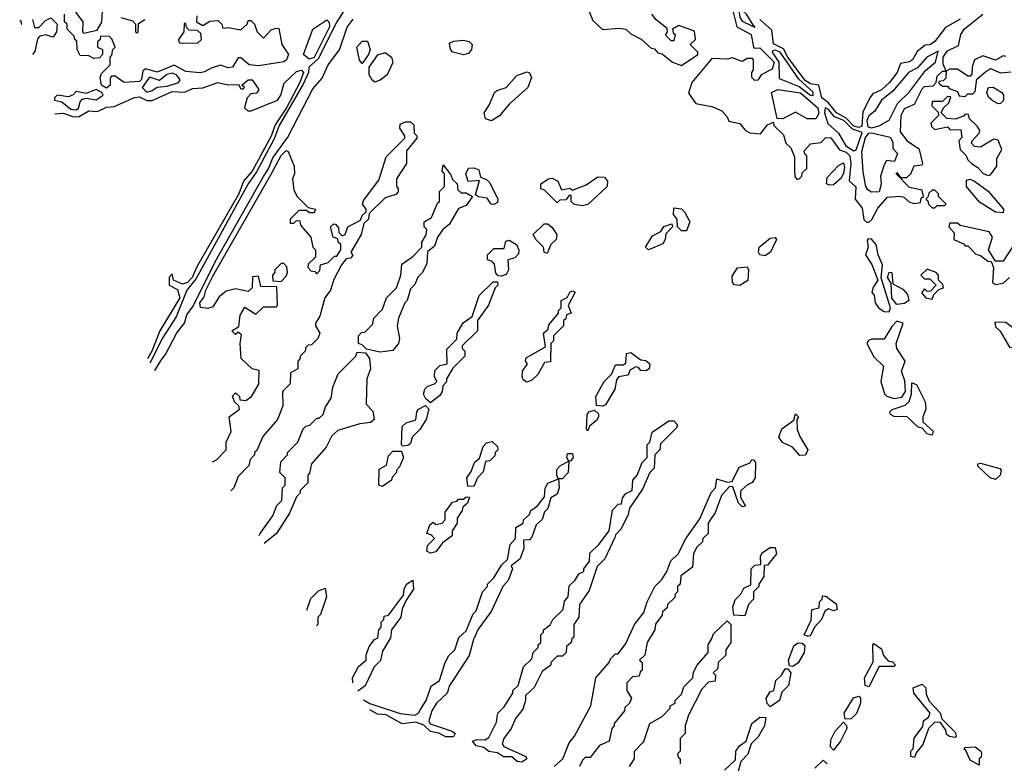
# Model space of a CAD drawing. Extents: x 2737310 to 2869991, y 870230 to 1012730.
# Tile 151 of 256: x 2751023 to 2754910, y 959338 to 962273. Entities that reach past the tile are written whole.
import ezdxf

# ---------------------------------------------------------------- set-up
doc = ezdxf.new("R2010")
doc.units = 0

msp = doc.modelspace()

# ---------------------------------------------------------------- linework, layer by layer
at = {"layer": '0CON02XD'}
for points in [[(2752348.4, 962381.6), (2752274.4, 962265), (2752201.2, 962118.8), (2752164.3, 962085), (2752162.7, 962065), (2752141.5, 962018.5), (2752047.5, 961855), (2752027.3, 961802.7), (2751957.9, 961672.1), (2751924.4, 961625), (2751719.2, 961250.8), (2751682.5, 961205), (2751640, 961100), (2751585, 961013.8), (2751539.4, 960920.6), (2751537.3, 960917.3)], [(2751243, 962303), (2751272.5, 962265), (2751270, 962225), (2751275, 962220), (2751328.3, 962231.7), (2751347, 962263), (2751350, 962305)], [(2753266.7, 962315), (2753285, 962270), (2753323.9, 962233.9), (2753390.7, 962239.3), (2753416.1, 962236.1), (2753435, 962217.5), (2753476.4, 962196.4), (2753515, 962160), (2753528.3, 962158.3), (2753541.7, 962141.7), (2753558.3, 962138.3), (2753600, 962105), (2753635, 962092.5)], [(2753838, 962308), (2753853.8, 962245), (2753910.8, 962215), (2753920, 962165), (2753925, 962160), (2753945, 962161.2), (2754000.5, 962105), (2753992.6, 962077.4), (2753950, 962055), (2753936.1, 962033.9), (2753925, 962033.3), (2753912.5, 962045), (2753912.5, 962065), (2753920, 962075), (2753920, 962115), (2753915, 962120), (2753895, 962120), (2753875, 962107.5), (2753835, 962122.5), (2753815, 962117.5), (2753755, 962120), (2753676.2, 962025), (2753662.3, 961982.3), (2753691.7, 961941.7), (2753755, 961930), (2753795, 961912.5), (2753815, 961890), (2753821.7, 961871.7), (2753865, 961863.3), (2753887, 961837), (2753905, 961826.7), (2753947, 961823), (2753975, 961857.5), (2753998.3, 961868.3), (2754000, 961855), (2754038.3, 961818.3), (2754047.5, 961785), (2754067, 961767), (2754081.7, 961731.7), (2754081.7, 961678.3), (2754083, 961653), (2754092.5, 961642.5), (2754100, 961645), (2754110, 961655), (2754111.7, 961668.3), (2754130, 961685), (2754130, 961735), (2754121.7, 961741.7), (2754120, 961755), (2754145, 961782.5), (2754185, 961787.5), (2754205, 961807.5), (2754225, 961806.7), (2754259.2, 961759.2), (2754285, 961749.4), (2754299.4, 961735), (2754303.6, 961705), (2754297.3, 961637.3), (2754323, 961613), (2754320.6, 961565), (2754348.4, 961528.4), (2754354.4, 961484.4), (2754365, 961473.3)], [(2753925, 962242.5), (2753920.1, 962250.1), (2753891.2, 962295), (2753880, 962305), (2753861.2, 962308.8), (2753865, 962282.5), (2753875, 962266.7), (2753915, 962247.5), (2753920.1, 962250.1), (2753925, 962242.5)], [(2751028.8, 962253.7), (2751030, 962255), (2751030, 962265), (2751022.6, 962270.1)], [(2751073.3, 962273.3), (2751081.7, 962241.7), (2751098.3, 962241.7), (2751125, 962270), (2751145, 962280), (2751170, 962255), (2751167.5, 962225), (2751155, 962203.3), (2751125, 962212.5), (2751101.7, 962208.3), (2751093, 962197), (2751083, 962147), (2751073.1, 962135.5)], [(2751721.7, 962288.3), (2751720, 962265), (2751745, 962250), (2751773, 962267), (2751805, 962270), (2751820, 962255), (2751825, 962240), (2751845, 962242.5), (2751895, 962232.5), (2751920, 962255), (2751925, 962270), (2751935, 962270), (2751950, 962255), (2751960, 962225), (2751985, 962200), (2752015, 962232.5), (2752035, 962240), (2752045, 962237.5), (2752057.5, 962175), (2752083.8, 962135), (2752076.2, 962115), (2752065, 962107.1), (2751965, 962090.4), (2751928.8, 962095), (2751895, 962122.5), (2751885, 962122.5), (2751863.3, 962085), (2751845, 962083.3), (2751815, 962092.9), (2751777.9, 962082.1), (2751752.7, 962067.3), (2751735, 962063.1), (2751678, 962068), (2751633, 962093), (2751565, 962066), (2751520.7, 962079.3), (2751509.3, 962070.7), (2751503.4, 962036.6), (2751495, 962028.9), (2751435, 962024.4), (2751399.5, 962049.5), (2751385, 962050), (2751379.3, 962040.7), (2751379.4, 962015), (2751365, 962002.5), (2751345.7, 962015), (2751340, 962045), (2751345, 962060), (2751380, 962095), (2751380, 962125), (2751387, 962133), (2751390, 962155), (2751400, 962165), (2751387, 962197), (2751377, 962207), (2751341.7, 962208.3), (2751340, 962195), (2751330, 962185), (2751330, 962165), (2751350, 962155), (2751350, 962135), (2751337, 962123), (2751315, 962120), (2751295, 962130), (2751261.7, 962131.7), (2751250, 962155), (2751248.3, 962188.3), (2751240, 962195), (2751238.3, 962208.3), (2751210, 962235), (2751210, 962255), (2751200, 962265), (2751200, 962295)], [(2751421.7, 962281.7), (2751468.3, 962268.3), (2751480, 962255), (2751480, 962225), (2751485, 962220), (2751490, 962225), (2751491.7, 962258.3), (2751516.7, 962273.3)], [(2751556.1, 960887.6), (2751580.6, 960929.4), (2751598.7, 960951.3), (2751643.1, 961036.9), (2751673.8, 961075), (2751682.1, 961107.9), (2751707.7, 961142.3), (2751797.3, 961322.7), (2751985, 961654), (2752005.4, 961684.6), (2752022.1, 961727.9), (2752080.9, 961809.1), (2752180.2, 961999.8), (2752217.3, 962042.7), (2752240.6, 962095), (2752285.5, 962154.5), (2752315, 962243.8), (2752338.9, 962275)], [(2752165, 962117.1), (2752142.5, 962135), (2752180, 962235), (2752235, 962272.5), (2752243.8, 962263.8), (2752245.6, 962245), (2752185, 962123.1), (2752165, 962117.1)], [(2753635, 962092.5), (2753700, 962135), (2753700, 962145), (2753670, 962175), (2753690, 962195), (2753687, 962227), (2753625, 962250), (2753600, 962235), (2753601.7, 962221.7), (2753610, 962215), (2753605, 962190), (2753595, 962190), (2753571.7, 962211.7), (2753580, 962225), (2753578.3, 962238.3), (2753535, 962272.5), (2753517.5, 962295)], [(2754735.5, 962274.5), (2754677.5, 962242.5), (2754634.3, 962185.7), (2754615, 962173.8), (2754597.5, 962172.5), (2754565, 962147.5), (2754546.7, 962115), (2754535, 962106.7), (2754500, 962100), (2754486.2, 962065), (2754456.2, 962025), (2754425, 961996.2), (2754390, 961980), (2754381.7, 961968.3), (2754351.3, 961908.7), (2754347.3, 961852.7), (2754335, 961847.7), (2754315, 961853.2), (2754285, 961883.8), (2754246.7, 961905), (2754215, 961944.4), (2754189.4, 961965), (2754177.5, 962015), (2754145, 962020), (2754123.5, 962033.5), (2754054.5, 962125), (2754037.5, 962157.5), (2753998, 962178), (2753991.2, 962231.2), (2753945, 962273.8)], [(2754365, 961473.3), (2754375, 961473.8), (2754386.3, 961483.7), (2754410.9, 961529.1), (2754448.3, 961571.7), (2754496.7, 961576.7), (2754512.5, 961572.5), (2754535, 961552.5), (2754555, 961547.5), (2754578.3, 961551.7), (2754581.7, 961568.3), (2754590, 961575), (2754585, 961600), (2754535, 961610), (2754482.5, 961665), (2754485, 961670), (2754500, 961650), (2754525, 961650), (2754540, 961665), (2754553.6, 961696.4), (2754585, 961700), (2754587.5, 961705), (2754575, 961760), (2754530.7, 961790.7), (2754500, 961830), (2754502, 961895), (2754515, 961922.5), (2754555, 961940), (2754585, 962000), (2754595, 962008.8), (2754628.3, 962011.7), (2754640, 962025), (2754645, 962050), (2754665, 962070), (2754680, 962070), (2754667.7, 962097.7), (2754668.5, 962125), (2754685, 962149.4), (2754728.8, 962171.2), (2754737.5, 962215), (2754752.8, 962237.2), (2754825, 962294.2)], [(2751725, 962180), (2751740, 962195), (2751738.3, 962218.3), (2751725, 962230), (2751691.7, 962231.7), (2751681.7, 962241.7), (2751678.3, 962258.3), (2751671.7, 962258.3), (2751670, 962225), (2751650, 962195), (2751651.7, 962181.7), (2751725, 962180)], [(2752375, 962100), (2752363.8, 962113.8), (2752353.3, 962165), (2752375, 962187.5), (2752395, 962187.5), (2752406.7, 962155), (2752400, 962135), (2752375, 962100)], [(2752775, 962134), (2752732.5, 962145), (2752723.3, 962155), (2752720, 962180), (2752735, 962187.5), (2752775, 962192), (2752797.3, 962187.3), (2752808.8, 962175), (2752806.2, 962155), (2752795, 962140), (2752775, 962134)], [(2754155, 961973.8), (2754155, 961986.2), (2754098.5, 962038.5), (2754025.3, 962145.3), (2754005, 962152.5), (2753995, 962150), (2753992.9, 962145), (2754019.4, 962105), (2754020.5, 962040.5), (2754099.5, 962009.5), (2754144, 961975), (2754155, 961973.8)], [(2754385, 961845.7), (2754415, 961854.2), (2754455, 961876.7), (2754487.6, 961942.4), (2754535, 961988.8), (2754598, 962072), (2754638, 962105), (2754648.8, 962148.8), (2754603.3, 962125), (2754567.5, 962082.5), (2754531.2, 962065), (2754469.7, 961990.3), (2754424.4, 961955.6), (2754398.3, 961911.7), (2754375, 961894), (2754366.7, 961875), (2754370.3, 961850.3), (2754385, 961845.7)], [(2752425, 962026.7), (2752414, 962034), (2752402.5, 962055), (2752402.5, 962085), (2752436.1, 962133.9), (2752465, 962143.3), (2752490, 962125), (2752495.9, 962104.1), (2752473.3, 962055), (2752445, 962033.8), (2752425, 962026.7)], [(2754915, 962127.5), (2754905, 962130), (2754875, 962112.5), (2754825, 962130), (2754792.5, 962115), (2754782.5, 962085), (2754781.7, 962058.3), (2754775, 962050), (2754765, 962050), (2754725, 962077.5), (2754695, 962077.5), (2754680, 962070), (2754678.3, 962041.7), (2754668.3, 962031.7), (2754651.7, 962028.3), (2754651.7, 962021.7), (2754665, 962010), (2754685, 962010), (2754691.7, 962001.7), (2754725, 961990), (2754731.7, 961971.7), (2754755, 961970)], [(2751160.7, 961901.9), (2751195, 961903.3), (2751230.8, 961890.8), (2751255, 961890), (2751295, 961912.5), (2751329.3, 961910.7), (2751365, 961928), (2751395, 961930), (2751476.1, 961966.1), (2751495, 961968), (2751524.2, 961954.2), (2751545, 961954), (2751625, 961989.2), (2751675, 961986.2), (2751705, 962001.2), (2751745, 962003.8), (2751805, 962025.6), (2751845, 962016.2), (2751887, 962017), (2751895, 962000), (2751905, 962000), (2751910, 962005), (2751900, 962015), (2751924.2, 962035.8), (2751940, 962035), (2751967, 961997), (2751957, 961983), (2751935, 961980), (2751920, 961965), (2751910, 961925), (2751923, 961913), (2751936.4, 961913.6), (2752040, 961955), (2752053.8, 961975), (2752067.1, 962022.9), (2752115, 962068), (2752135, 962074), (2752142.5, 962065), (2752128.8, 962025), (2752075.4, 961925), (2752031.5, 961858.5), (2752015, 961812.5), (2751940, 961675), (2751905.6, 961635), (2751887.3, 961585), (2751722.2, 961297.8), (2751703.5, 961255), (2751685, 961235.6), (2751665, 961229.2), (2751630, 961245), (2751625, 961270), (2751613, 961257), (2751612.5, 961225), (2751645, 961207.5), (2751654.4, 961175), (2751575.7, 961045), (2751544.5, 960965), (2751526.6, 960934.2)], [(2754755, 961970), (2754765, 961980), (2754785, 961980), (2754795, 961990), (2754801.7, 962038.3), (2754835, 962067.5), (2754855, 962080), (2754895, 962063.3), (2754935, 962067.5)], [(2751525, 961986.2), (2751545, 961993.8), (2751565, 962006.2), (2751605, 962010.8), (2751650, 962025), (2751656.7, 962035), (2751642, 962055), (2751625, 962062.2), (2751603.8, 962056.2), (2751575, 962033.3), (2751535, 962045.7), (2751506.7, 962005), (2751525, 961986.2)], [(2752885, 961873.8), (2752862, 961882), (2752856.2, 961905), (2752876.2, 961935), (2752896.7, 961985), (2752906.1, 961993.9), (2752942.5, 962005), (2752985, 962052), (2753025, 962066.7), (2753035, 962062.5), (2753043.3, 962045), (2753028.8, 962005), (2752955, 961940), (2752916.7, 961893.3), (2752885, 961873.8)], [(2751245, 961917.1), (2751255, 961924), (2751261.2, 961948.8), (2751270.8, 961959.2), (2751285, 961963.8), (2751325, 961956.2), (2751352.5, 961975), (2751346.7, 961985), (2751325, 961998), (2751285, 961981.2), (2751245, 961990), (2751234, 961976), (2751215, 961968), (2751170, 961975), (2751160, 961965), (2751160, 961955), (2751188.8, 961948.8), (2751225, 961920), (2751245, 961917.1)], [(2754035, 961881.2), (2754012.5, 961882.5), (2753990, 961985), (2754015, 961997.5), (2754105, 961984.5), (2754173.3, 961925), (2754177.2, 961902.8), (2754165, 961882), (2754131.7, 961881.7), (2754085, 961908), (2754035, 961881.2)], [(2754885, 961941.2), (2754865, 961951.2), (2754847.7, 961967.7), (2754840, 961985), (2754847.5, 962005), (2754865, 962006.2), (2754900, 961985), (2754906.2, 961975), (2754906.7, 961953.3), (2754895, 961942.5), (2754885, 961941.2)], [(2754845, 961657.5), (2754855, 961660), (2754880, 961695), (2754880, 961725), (2754899.3, 961760.7), (2754885, 961797.5), (2754868.3, 961801.7), (2754815, 961770), (2754791.7, 961771.7), (2754780, 961785), (2754782.5, 961795), (2754810, 961825), (2754812.5, 961835), (2754803, 961853), (2754771.7, 961881.7), (2754768.3, 961898.3), (2754755, 961900), (2754748.3, 961891.7), (2754715, 961880), (2754683, 961883), (2754660, 961905), (2754670, 961925), (2754690, 961945), (2754698.3, 961968.3), (2754685, 961970), (2754665, 961950), (2754625, 961950), (2754623, 961933), (2754648.3, 961908.3), (2754650, 961895), (2754620, 961865), (2754621.7, 961851.7), (2754635, 961840), (2754685, 961850), (2754695, 961840), (2754738.3, 961838.3), (2754741.7, 961808.3), (2754730, 961795), (2754735, 961760), (2754758.3, 961738.3), (2754765, 961720), (2754780, 961705), (2754805, 961690), (2754825, 961667.5), (2754845, 961657.5)], [(2754315, 961755.8), (2754325, 961758.8), (2754348.2, 961828.2), (2754310.4, 961840.4), (2754276.5, 961875), (2754239.3, 961889.3), (2754215, 961918.6), (2754202.5, 961925), (2754199.2, 961905), (2754212.7, 961862.7), (2754255.6, 961825.6), (2754284.2, 961775), (2754315, 961755.8)], [(2751784.1, 960527.8), (2751800, 960535), (2751837.5, 960575), (2751837.5, 960605), (2751857, 960647), (2751850, 960705), (2751890, 960735), (2751888.3, 960748.3), (2751870, 960765), (2751863, 960787), (2751875, 960800), (2751890, 960785), (2751891.7, 960771.7), (2751915, 960770), (2751937.5, 960785), (2751966.4, 960833.6), (2751968.3, 960888.3), (2751940, 960895), (2751897.5, 960935), (2751892.5, 960995), (2751898.3, 961028.3), (2751885, 961040), (2751875, 961030), (2751860, 961045), (2751888.3, 961061.7), (2751893, 961107), (2751911.7, 961138.3), (2751955, 961110), (2751985, 961140), (2752035, 961140), (2752040, 961145), (2752038.3, 961218.3), (2751975, 961220), (2751965, 961260), (2751941.7, 961258.3), (2751940, 961215), (2751925, 961200), (2751875, 961210), (2751838.3, 961201.7), (2751810.7, 961179.3), (2751785, 961140), (2751765, 961132.5), (2751736.4, 961136.4), (2751733.1, 961155), (2751751.4, 961178.6), (2751756.9, 961205), (2751785, 961260), (2752015, 961662.5), (2752055, 961736.2), (2752075, 961756.7), (2752083, 961753), (2752106.7, 961695), (2752107.5, 961665), (2752100, 961645), (2752105, 961600), (2752117.5, 961575), (2752161.7, 961531.7), (2752190, 961525), (2752185, 961510), (2752165, 961510), (2752155, 961520), (2752125, 961520), (2752090, 961485), (2752090, 961470), (2752105, 961470), (2752115, 961480), (2752128.3, 961478.3), (2752131.7, 961461.7), (2752172.5, 961415), (2752180, 961375), (2752190, 961365), (2752190, 961335), (2752161.7, 961308.3), (2752160, 961295), (2752171.7, 961281.7), (2752188.3, 961278.3), (2752195, 961270), (2752207, 961283), (2752210, 961305), (2752240, 961315), (2752265, 961340), (2752275, 961340), (2752290, 961365), (2752290, 961385), (2752280, 961395), (2752278.3, 961408.3), (2752260, 961415), (2752250, 961455), (2752263, 961467), (2752270, 961465), (2752281.7, 961451.7), (2752282.5, 961432.5), (2752295, 961420), (2752307.5, 961425), (2752317.5, 961455), (2752368.3, 961481.7), (2752375, 961500), (2752390, 961515), (2752390, 961525), (2752376.2, 961545), (2752380.5, 961559.5), (2752440.7, 961639.3), (2752468.8, 961731.2), (2752542.5, 961805), (2752542.5, 961815), (2752523.3, 961845), (2752525, 961860), (2752545, 961870), (2752565, 961870), (2752578.3, 961858.3), (2752580, 961825), (2752590, 961815), (2752590, 961805), (2752550, 961755), (2752550, 961705), (2752510, 961645), (2752510, 961615), (2752517, 961607), (2752517, 961593), (2752507, 961583), (2752465, 961570), (2752401.7, 961508.3), (2752400, 961485), (2752381.7, 961468.3), (2752370, 961425), (2752330, 961355), (2752338.3, 961341.7), (2752328.3, 961331.7), (2752311.7, 961328.3), (2752292.5, 961305), (2752263, 961247), (2752250, 961205), (2752227.5, 961175), (2752207, 961103), (2752190, 961075), (2752190, 961065), (2752207.5, 961035), (2752200, 961015), (2752175, 960990), (2752161.7, 960988.3), (2752151.7, 960978.3), (2752150, 960965), (2752130, 960945), (2752130, 960935), (2752120, 960925), (2752120, 960895), (2752091.7, 960878.3), (2752090, 960835), (2752060, 960805), (2752061.7, 960748.3), (2752040, 960695), (2751983, 960627), (2751958.3, 960571.7), (2751950, 960565), (2751950, 960555), (2751933, 960537), (2751927, 960513), (2751885, 960470), (2751867.5, 960425), (2751856.6, 960413.4)], [(2754385, 961591.5), (2754370.9, 961600.9), (2754362.5, 961615), (2754351.9, 961671.9), (2754346.9, 961753.1), (2754361.9, 961808.1), (2754375, 961824.4), (2754385, 961826.4), (2754459.3, 961809.3), (2754469.3, 961789.3), (2754470, 961765), (2754487.5, 961745), (2754476.4, 961713.6), (2754445, 961717.5), (2754435, 961700), (2754421.2, 961655), (2754423.9, 961623.9), (2754415, 961593.3), (2754385, 961591.5)], [(2752445, 960960), (2752391.7, 960971.7), (2752375, 960990), (2752360, 960995), (2752360, 961025), (2752371.7, 961038.3), (2752385, 961040), (2752415, 961070), (2752420, 961095), (2752455, 961130), (2752470, 961175), (2752510, 961215), (2752527.5, 961265), (2752531.7, 961308.3), (2752575, 961337.5), (2752610, 961375), (2752610, 961395), (2752627, 961423), (2752630, 961445), (2752620, 961455), (2752620, 961475), (2752648.3, 961491.7), (2752671.7, 961548.3), (2752680, 961555), (2752680, 961595), (2752700, 961615), (2752700, 961665), (2752690, 961675), (2752695, 961700), (2752725, 961660), (2752731.7, 961641.7), (2752750, 961625), (2752751.7, 961601.7), (2752765, 961590), (2752785, 961590), (2752810, 961575), (2752785, 961540), (2752755, 961527.5), (2752717.5, 961465), (2752692.5, 961445), (2752672.5, 961415), (2752660.7, 961379.3), (2752633, 961357), (2752629.5, 961310.5), (2752612.5, 961275), (2752593.9, 961256.1), (2752582.5, 961227.5), (2752565, 961210), (2752552.5, 961165), (2752542.5, 961155), (2752517.5, 961095), (2752512.5, 961065), (2752522.5, 961015), (2752517.5, 960995), (2752495, 960967.5), (2752465, 960962.5), (2752445, 960960)], [(2752895, 961543.8), (2752884.1, 961544.1), (2752868.3, 961568.3), (2752833.3, 961573.3), (2752821.7, 961581.7), (2752837.5, 961637.5), (2752793.6, 961633.6), (2752784.1, 961664.1), (2752795, 961686.7), (2752815, 961687.5), (2752835, 961680), (2752841.7, 961651.7), (2752865, 961642.5), (2752878.3, 961628.3), (2752910, 961565), (2752908.8, 961551.2), (2752895, 961543.8)], [(2754219.3, 961619.3), (2754207.5, 961625), (2754210.5, 961649.5), (2754255, 961696.7), (2754275, 961707.5), (2754279.2, 961689.2), (2754275, 961667.5), (2754265, 961647.5), (2754235, 961621.2), (2754219.3, 961619.3)], [(2753245, 961537.5), (2753213, 961543), (2753200, 961555), (2753200, 961580), (2753191.7, 961578.3), (2753178.3, 961561.7), (2753155, 961560), (2753145, 961550), (2753095, 961600), (2753080, 961605), (2753080, 961625), (2753110, 961645), (2753125, 961647.5), (2753147.5, 961635), (2753161.7, 961601.7), (2753195, 961607.5), (2753205, 961600), (2753259.5, 961620.5), (2753305, 961652), (2753331.2, 961651.2), (2753343.3, 961635), (2753341.2, 961615), (2753265, 961543.3), (2753245, 961537.5)], [(2754905, 961510), (2754875, 961513.3), (2754812.3, 961552.3), (2754760, 961615), (2754760.7, 961639.3), (2754775, 961643.3), (2754792.5, 961635), (2754845.9, 961595.9), (2754906.7, 961525), (2754905, 961510)], [(2754635, 961530), (2754645, 961540), (2754675, 961540), (2754680, 961545), (2754650, 961575), (2754650, 961585), (2754635, 961600), (2754625, 961600), (2754611.7, 961588.3), (2754608.3, 961571.7), (2754600, 961565), (2754608.3, 961558.3), (2754610, 961545), (2754625, 961530), (2754635, 961530)], [(2753655, 961440), (2753635, 961440), (2753620, 961455), (2753617.5, 961485), (2753603.6, 961503.6), (2753605, 961530), (2753635, 961526.7), (2753647.5, 961515), (2753667.5, 961475), (2753655, 961440)], [(2753105, 961350), (2753092.5, 961355), (2753090, 961375), (2753060, 961405), (2753050, 961425), (2753092.5, 961467.5), (2753107, 961467), (2753125, 961452.5), (2753143.3, 961425), (2753140, 961405), (2753120, 961385), (2753105, 961350)], [(2753505, 961363.8), (2753493.3, 961375), (2753520.5, 961419.5), (2753553, 961437), (2753565, 961456.7), (2753597.5, 961467.5), (2753600, 961455), (2753573, 961427), (2753571.2, 961405), (2753561.7, 961388.3), (2753505, 961363.8)], [(2754945, 961380), (2754905, 961320), (2754875, 961320), (2754847.5, 961365), (2754862.5, 961415), (2754850, 961435), (2754735, 961460), (2754725, 961470), (2754695, 961470), (2754690, 961455), (2754711.7, 961431.7), (2754710, 961405), (2754748.3, 961388.3), (2754755, 961380), (2754765, 961380), (2754797.5, 961347.5), (2754815, 961342.5), (2754845, 961320), (2754858.3, 961318.3), (2754867.5, 961295), (2754862.5, 961235), (2754875, 961227.5)], [(2753965, 961341.2), (2753944.2, 961344.2), (2753938.8, 961355), (2753941.2, 961375), (2753985, 961410), (2754005, 961412.5), (2754010, 961405), (2753986.2, 961355), (2753965, 961341.2)], [(2754455, 961120), (2754460.6, 961135), (2754423.8, 961253.8), (2754428.1, 961305), (2754411.5, 961345), (2754404.2, 961385), (2754385, 961406.2), (2754372.5, 961407.5), (2754368.3, 961401.7), (2754372, 961375), (2754362, 961345), (2754386.4, 961306.4), (2754410, 961245), (2754390.8, 961215), (2754386.2, 961196.2), (2754396, 961185), (2754400, 961155), (2754412.5, 961135), (2754435, 961120.9), (2754455, 961120)], [(2752925, 961260), (2752911.7, 961261.7), (2752901.7, 961271.7), (2752897.5, 961307.5), (2752888.3, 961318.3), (2752870, 961325), (2752870, 961345), (2752895, 961370), (2752935, 961370), (2752941.7, 961398.3), (2752955, 961402.5), (2752983.3, 961385), (2752993.3, 961365), (2752991.7, 961348.3), (2752977, 961333), (2752950, 961325), (2752952.5, 961285), (2752942.5, 961267.5), (2752925, 961260)], [(2752055, 961240), (2752075, 961260), (2752080, 961275), (2752077, 961297), (2752065, 961310), (2752055, 961310), (2752030, 961285), (2752030, 961275), (2752020, 961265), (2752021.7, 961241.7), (2752055, 961240)], [(2753865, 961223.3), (2753845, 961226.7), (2753836.7, 961235), (2753835, 961260), (2753856.4, 961293.6), (2753895, 961296.7), (2753900, 961285), (2753897, 961243), (2753865, 961223.3)], [(2754485, 961148.8), (2754465, 961173.8), (2754462.5, 961232.5), (2754448.8, 961255), (2754455, 961276.7), (2754466.2, 961275), (2754470, 961230), (2754508.8, 961208.8), (2754527.7, 961187.7), (2754532.5, 961165), (2754515, 961152.5), (2754485, 961148.8)], [(2754625, 961170), (2754631.7, 961188.3), (2754651.7, 961208.3), (2754670, 961215), (2754667, 961227), (2754650, 961245), (2754650, 961265), (2754640, 961275), (2754605, 961287.5), (2754580, 961265), (2754595, 961250), (2754615, 961250), (2754640, 961225), (2754618.3, 961201.7), (2754605, 961200), (2754595, 961210), (2754582.5, 961195), (2754600, 961175), (2754625, 961170)], [(2754875, 961227.5), (2754905, 961232.5), (2754930, 961255)], [(2752645, 960760), (2752626.1, 960776.1), (2752616.7, 960795), (2752622.5, 960815), (2752633.3, 960826.7), (2752660, 960835), (2752670, 960845), (2752660, 960865), (2752661.7, 960888.3), (2752681.7, 960908.3), (2752710, 960915), (2752708.3, 960971.7), (2752748.3, 961011.7), (2752750, 961035), (2752773.3, 961076.7), (2752808.3, 961101.7), (2752836.4, 961183.6), (2752891.7, 961238.3), (2752908.3, 961238.3), (2752910, 961225), (2752900, 961215), (2752873.6, 961146.4), (2752830, 961085), (2752830, 961045), (2752770, 960985), (2752770, 960975), (2752780, 960965), (2752780, 960945), (2752733, 960897), (2752707.5, 960855), (2752707, 960843), (2752692.5, 960827.5), (2752690, 960805), (2752680.7, 960789.3), (2752645, 960760)], [(2753025, 960842.5), (2753010.7, 960850.7), (2753006.7, 960865), (2753007.5, 960885), (2753027.5, 960915), (2753020, 960925), (2753021.7, 960938.3), (2753098.3, 960981.7), (2753090, 961035), (2753108.3, 961051.7), (2753111.7, 961068.3), (2753150, 961115), (2753150, 961125), (2753160, 961135), (2753160, 961165), (2753183.8, 961176.2), (2753195, 961197.5), (2753205, 961202.5), (2753215, 961197.5), (2753187.5, 961145), (2753200, 961115), (2753181.7, 961108.3), (2753178.3, 961091.7), (2753170, 961085), (2753170, 961065), (2753130, 961025), (2753130, 961005), (2753120, 960995), (2753118.3, 960921.7), (2753095, 960920), (2753068.3, 960871.7), (2753045, 960850), (2753025, 960842.5)], [(2754475, 960778), (2754505, 960782.5), (2754518.9, 960805), (2754517.2, 960847.2), (2754503.8, 960885), (2754518, 960925), (2754484.7, 960974.7), (2754482.2, 960995), (2754510, 961075), (2754485, 961082.5), (2754465, 961061.2), (2754435, 961011.9), (2754385, 961011.2), (2754373.6, 961006.4), (2754367.5, 960995), (2754395, 960942.5), (2754432.5, 960905), (2754422.5, 960845), (2754436.4, 960796.4), (2754446.4, 960786.4), (2754475, 960778)], [(2754945, 960977.5), (2754955, 960982.5), (2754977.5, 961015), (2754972.5, 961035), (2754915, 961077.5), (2754871.7, 961078.3), (2754875, 961060), (2754893, 961043), (2754930.7, 960980.7), (2754945, 960977.5)], [(2751968.3, 960237.3), (2751972.5, 960245), (2752022.5, 960315), (2752037.5, 960355), (2752057.5, 960375), (2752060, 960425), (2752070, 960435), (2752070, 960465), (2752050, 960485), (2752053, 960527), (2752080, 960555), (2752080, 960565), (2752120, 960605), (2752141.7, 960658.3), (2752151.7, 960668.3), (2752168.3, 960671.7), (2752195, 960700), (2752205, 960700), (2752220, 960715), (2752230, 960745), (2752251.7, 960778.3), (2752258.3, 960821.7), (2752280, 960875), (2752350, 960945), (2752355, 960960), (2752388.3, 960958.3), (2752403.3, 960935), (2752407.5, 960895), (2752392.5, 960855), (2752390, 960755), (2752417, 960727), (2752422.5, 960695), (2752407, 960683), (2752365, 960677.5), (2752278.3, 960651.7), (2752255, 960630), (2752232.5, 960585), (2752175, 960520), (2752167, 960483), (2752160, 960475), (2752160, 960445), (2752130, 960415), (2752130, 960405), (2752115, 960390), (2752087.5, 960325), (2752036.7, 960245), (2751988.3, 960205.7)], [(2753325, 960747.5), (2753300, 960750), (2753297.5, 960785), (2753330, 960845), (2753360, 960875), (2753375, 960910), (2753405, 960910), (2753415, 960917.5), (2753417.5, 960955), (2753435, 960958.8), (2753475, 960930), (2753495, 960927.5), (2753510, 960915), (2753507.5, 960895), (2753495, 960886.7), (2753475, 960887.5), (2753465, 960900), (2753455, 960902.5), (2753430.7, 960889.3), (2753425, 960870), (2753387, 960863), (2753378.3, 960851.7), (2753372.5, 960815), (2753335, 960752.5), (2753325, 960747.5)], [(2754625, 960632.5), (2754605, 960637.5), (2754585, 960660), (2754570, 960665), (2754525.7, 960705.7), (2754475, 960706.2), (2754460, 960715), (2754457.5, 960725), (2754466.4, 960733.6), (2754518.1, 960751.9), (2754534.4, 960765.6), (2754542.9, 960795), (2754545, 960840), (2754563, 960833), (2754596.7, 960765), (2754600, 960735), (2754587.5, 960705), (2754587.5, 960685), (2754628.3, 960648.3), (2754625, 960632.5)], [(2752535, 960590), (2752530, 960595), (2752533, 960667), (2752548.3, 960681.7), (2752586.4, 960693.6), (2752590, 960725), (2752596.7, 960735), (2752625, 960750), (2752637.5, 960735), (2752627.5, 960695), (2752602.5, 960655), (2752572.5, 960625), (2752565, 960600), (2752555, 960592.5), (2752535, 960590)], [(2753265, 960650), (2753260, 960655), (2753262.5, 960715), (2753270, 960725), (2753291.7, 960731.7), (2753307, 960717), (2753307.5, 960705), (2753299.3, 960690.7), (2753271.7, 960668.3), (2753265, 960650)], [(2754102.7, 960552.7), (2754073.3, 960585), (2754034.1, 960604.1), (2754020, 960625), (2754031.7, 960658.3), (2754078.3, 960691.7), (2754085, 960717.5), (2754096.7, 960705), (2754090, 960695), (2754092.5, 960655), (2754103.3, 960625), (2754133.8, 960575), (2754125, 960553.3), (2754102.7, 960552.7)], [(2753005, 959342.5), (2752986.2, 959345), (2752965, 959362.5), (2752933.1, 959363.1), (2752908.7, 959378.7), (2752874.6, 959384.6), (2752855, 959400), (2752825, 959406), (2752810, 959425), (2752828.3, 959431.7), (2752859.3, 959430.7), (2752875, 959440), (2752905, 959500), (2752910, 959535), (2752935, 959560), (2752970, 959615), (2752970, 959625), (2752990, 959645), (2753011.7, 959718.3), (2753045, 959750), (2753050, 959775), (2753070, 959795), (2753070, 959805), (2753080, 959815), (2753080, 959845), (2753090, 959855), (2753090, 959865), (2753116.4, 959883.6), (2753127.5, 959905), (2753167.5, 959945), (2753173, 959977), (2753187.5, 959995), (2753191.7, 960038.3), (2753215, 960060), (2753230, 960085), (2753250, 960095), (2753250, 960105), (2753272.5, 960135), (2753273, 960167), (2753309.3, 960200.7), (2753350, 960255), (2753363, 960337), (2753385, 960360), (2753398.3, 960361.7), (2753402.5, 960385), (2753415, 960402.5), (2753440, 960415), (2753442.5, 960455), (2753460, 960475), (2753480, 960525), (2753500, 960545), (2753500, 960595), (2753510, 960605), (2753520, 960645), (2753585, 960690), (2753605, 960690), (2753617.5, 960675), (2753617, 960663), (2753551.7, 960598.3), (2753550, 960575), (2753530, 960555), (2753527, 960503), (2753510, 960485), (2753480.7, 960419.3), (2753430, 960345), (2753425, 960320), (2753397, 960263), (2753375, 960240), (2753371.7, 960228.3), (2753332.5, 960145), (2753302.5, 960115), (2753270.7, 960019.3), (2753232.5, 959965), (2753230, 959915), (2753210, 959885), (2753210, 959835), (2753201.7, 959828.3), (2753200, 959815), (2753181.7, 959798.3), (2753180, 959775), (2753165, 959760), (2753145, 959760), (2753120, 959735), (2753120, 959725), (2753085, 959700), (2753053, 959637), (2753020, 959605), (2753020, 959585), (2753008.8, 959551.2), (2752980, 959515), (2752962.5, 959475), (2752933.3, 959435), (2752927.5, 959415), (2752933.9, 959403.9), (2753021.2, 959365), (2753024, 959355), (2753005, 959342.5)], [(2752815, 960430), (2752791.7, 960431.7), (2752787.5, 960465), (2752805, 960490), (2752817.5, 960525), (2752838.3, 960541.7), (2752851.7, 960588.3), (2752865, 960602.5), (2752887.5, 960607.5), (2752908.3, 960588.3), (2752910, 960575), (2752900, 960565), (2752898.3, 960551.7), (2752878.3, 960531.7), (2752861.7, 960528.3), (2752851.7, 960488.3), (2752830, 960465), (2752815, 960430)], [(2752379.9, 959587.8), (2752405, 959573.3), (2752524.2, 959534.2), (2752583, 959527), (2752597.5, 959535), (2752605, 959550), (2752627.5, 959585), (2752647.5, 959642.5), (2752680, 959665), (2752702.5, 959735), (2752717, 959763), (2752740, 959785), (2752756.4, 959833.6), (2752785, 959860), (2752813, 959927), (2752825, 959940), (2752850, 960015), (2752870, 960035), (2752870, 960045), (2752895, 960070), (2752925, 960120), (2752948.3, 960141.7), (2752958.3, 960201.7), (2752980, 960225), (2752981.7, 960268.3), (2753010, 960285), (2753011.7, 960298.3), (2753035, 960320), (2753040, 960335), (2753066.4, 960353.6), (2753095, 960390), (2753097, 960423), (2753107, 960443), (2753150, 960460), (2753142.5, 960472.5), (2753143, 960497), (2753157, 960513), (2753190, 960530), (2753182.5, 960545), (2753185, 960560), (2753205, 960560), (2753207.5, 960545), (2753198.3, 960531.7), (2753190, 960530), (2753187.5, 960485), (2753165, 960460), (2753150, 960460), (2753152.5, 960425), (2753145, 960400), (2753120, 960385), (2753107, 960343), (2753095, 960330), (2753085, 960300), (2753061.7, 960278.3), (2753045, 960230), (2753035, 960220), (2753011.7, 960218.3), (2753013.3, 960185), (2752997, 960143), (2752962.5, 960117.5), (2752967.5, 960105), (2752950.7, 960059.3), (2752930, 960035), (2752883.6, 959936.4), (2752833, 959867), (2752813.6, 959826.4), (2752797, 959763), (2752738.3, 959671.7), (2752720, 959645), (2752710, 959615), (2752667.5, 959575), (2752650, 959545), (2752637.5, 959505), (2752643.3, 959493.3), (2752730, 959465), (2752741.2, 959455), (2752735, 959442.5), (2752705, 959442.5), (2752677, 959457), (2752645, 959462.9), (2752618.3, 959488.3), (2752585, 959500), (2752532.8, 959492.8), (2752468.8, 959528.8), (2752435, 959531.4), (2752404.7, 959548.8)], [(2752455, 960430), (2752440, 960435), (2752441.7, 960498.3), (2752470, 960515), (2752478.3, 960551.7), (2752495, 960570), (2752530, 960570), (2752537.5, 960545), (2752522.5, 960507.5), (2752510, 960495), (2752510, 960485), (2752493, 960467), (2752490, 960455), (2752455, 960430)], [(2753132.5, 959325), (2753166.7, 959355), (2753192, 959418), (2753212.5, 959445), (2753277.5, 959565), (2753297.5, 959675), (2753350, 959735), (2753355, 959750), (2753375, 959770), (2753385, 959770), (2753415, 959810), (2753450, 959885), (2753487, 959933), (2753500, 959975), (2753530, 960035), (2753557, 960063), (2753577.5, 960095), (2753593, 960137), (2753622.5, 960165), (2753653.9, 960226.1), (2753707, 960303), (2753753, 960407), (2753770, 960425), (2753775, 960460), (2753815, 960447.5), (2753835, 960450), (2753862.9, 960507.1), (2753906.7, 960523.3), (2753913.3, 960536.7), (2753920, 960535), (2753927.5, 960525), (2753925.8, 960464.2), (2753913.9, 960446.1), (2753892.5, 960435), (2753868.3, 960411.7), (2753868.3, 960388.3), (2753887.5, 960352.5), (2753875, 960350), (2753860, 960365), (2753838.3, 960428.3), (2753825, 960430), (2753792.5, 960395), (2753767, 960323), (2753753.3, 960306.7), (2753740, 960285), (2753740, 960245), (2753720, 960225), (2753718.3, 960211.7), (2753695, 960190), (2753682.5, 960165), (2753678.3, 960111.7), (2753633, 960077), (2753630, 960045), (2753620, 960035), (2753620, 960015), (2753610, 960005), (2753608.3, 959991.7), (2753580, 959965), (2753578.3, 959951.7), (2753560, 959935), (2753558.3, 959921.7), (2753533, 959887), (2753530, 959865), (2753500, 959815), (2753490, 959765), (2753470, 959745), (2753480, 959735), (2753480, 959705), (2753471.7, 959698.3), (2753468.3, 959681.7), (2753441.7, 959678.3), (2753420, 959655), (2753420, 959625), (2753437.5, 959595), (2753430, 959575), (2753411.7, 959558.3), (2753410, 959545), (2753370, 959495), (2753370, 959485), (2753360, 959475), (2753350, 959425), (2753311.7, 959408.3), (2753275, 959360), (2753255, 959360), (2753245, 959350), (2753232.5, 959325)], [(2754875, 960457.5), (2754854.1, 960464.1), (2754805, 960510), (2754805, 960520), (2754815, 960522.5), (2754891.7, 960501.7), (2754896.7, 960495), (2754893.3, 960475), (2754875, 960457.5)], [(2752645, 960167.5), (2752630, 960175), (2752633, 960197), (2752660, 960225), (2752648.3, 960238.3), (2752630, 960245), (2752641.7, 960278.3), (2752655, 960290), (2752665, 960280), (2752690, 960285), (2752701.7, 960298.3), (2752701.7, 960328.3), (2752731.7, 960368.3), (2752748.3, 960371.7), (2752755, 960380), (2752775, 960380), (2752785, 960390), (2752798.3, 960388.3), (2752790, 960365), (2752771.7, 960348.3), (2752770, 960335), (2752750, 960305), (2752750, 960285), (2752730, 960255), (2752730, 960235), (2752691.7, 960208.3), (2752665, 960172.5), (2752645, 960167.5)], [(2753885, 959920), (2753841.7, 959921.7), (2753837.5, 959955), (2753847.5, 959982.5), (2753870, 960005), (2753880.7, 960029.3), (2753908.3, 960041.7), (2753910, 960105), (2753925, 960120), (2753948.3, 960121.7), (2753947.5, 960155), (2753955, 960170), (2753985, 960190), (2754005, 960190), (2754010, 960165), (2753975, 960120), (2753961.7, 960118.3), (2753960, 960075), (2753940, 960045), (2753940, 960035), (2753920, 960015), (2753920, 959985), (2753900, 959965), (2753885, 959920)], [(2752337.2, 959655.2), (2752336.7, 959675), (2752360.7, 959719.3), (2752390, 959745), (2752390, 959765), (2752401.7, 959798.3), (2752423.3, 959826.7), (2752436.7, 959833.3), (2752440, 959865), (2752450, 959875), (2752450, 959895), (2752460, 959905), (2752461.7, 959918.3), (2752478.3, 959921.7), (2752538.3, 960001.7), (2752540, 960025), (2752550, 960045), (2752575, 960060), (2752577.5, 960025), (2752548.3, 959981.7), (2752533, 959947), (2752527.5, 959915), (2752490, 959865), (2752487, 959833), (2752455, 959780), (2752447, 959743), (2752421.7, 959718.3), (2752386.7, 959643.3), (2752357.8, 959622.7)], [(2752155.6, 959941.7), (2752171.7, 959988.3), (2752201.7, 960018.3), (2752228.3, 960028.3), (2752233.3, 959995), (2752210, 959925), (2752200, 959915), (2752200, 959885), (2752194.8, 959879.8)], [(2754135, 959837.5), (2754120, 959845), (2754147, 959903), (2754150, 959945), (2754178.3, 959951.7), (2754180, 959975), (2754190, 959985), (2754191.7, 959998.3), (2754205, 959997.5), (2754246.4, 959966.4), (2754250, 959945), (2754235, 959940), (2754215, 959947.5), (2754201.7, 959938.3), (2754187.5, 959905), (2754160, 959875), (2754145, 959842.5), (2754135, 959837.5)], [(2753430, 959325), (2753450, 959355), (2753450, 959385), (2753487, 959423), (2753510, 959495), (2753558.3, 959521.7), (2753590, 959555), (2753590, 959565), (2753610, 959575), (2753610, 959585), (2753635, 959610), (2753645, 959640), (2753680, 959675), (2753683, 959697), (2753697.5, 959725), (2753740, 959775), (2753740, 959805), (2753755, 959830), (2753761.7, 959848.3), (2753815, 959900), (2753830, 959885), (2753830, 959815), (2753810, 959785), (2753810, 959765), (2753780, 959735), (2753778.3, 959711.7), (2753760, 959695), (2753770, 959685), (2753768.3, 959661.7), (2753741.7, 959658.3), (2753715, 959630), (2753663, 959527), (2753650, 959485), (2753650, 959455), (2753630, 959435), (2753630, 959385), (2753620, 959375), (2753621.7, 959361.7), (2753630, 959355), (2753630, 959335)], [(2754075, 959720), (2754061.7, 959721.7), (2754057.5, 959745), (2754078.3, 959801.7), (2754095, 959812.5), (2754111.7, 959811.7), (2754122.5, 959802.5), (2754120, 959775), (2754096.4, 959733.6), (2754075, 959720)], [(2754375, 959640), (2754360, 959645), (2754357.5, 959675), (2754391.7, 959738.3), (2754390, 959805), (2754395, 959810), (2754425, 959790), (2754433, 959763), (2754451.7, 959741.7), (2754468.3, 959738.3), (2754480, 959725), (2754475, 959720), (2754415, 959720), (2754375, 959640)], [(2753985, 959560), (2753973, 959573), (2753970, 959595), (2753985, 959620), (2754000, 959625), (2754007.5, 959665), (2754030, 959685), (2754045, 959710), (2754055, 959710), (2754067.5, 959695), (2754057.5, 959645), (2754031.7, 959618.3), (2754022.5, 959585), (2753985, 959560)], [(2754555, 959360), (2754540, 959365), (2754540, 959385), (2754550, 959395), (2754553.6, 959436.4), (2754587.5, 959482.5), (2754590, 959505), (2754610, 959520), (2754617.5, 959535), (2754552.5, 959615), (2754550, 959635), (2754585, 959650), (2754600, 959635), (2754600.7, 959610.7), (2754613, 959583), (2754656.1, 959536.1), (2754662.5, 959512.5), (2754715, 959460), (2754720, 959445), (2754715, 959440), (2754693, 959443), (2754681.7, 959451.7), (2754678.3, 959468.3), (2754658.3, 959498.3), (2754635, 959500), (2754610, 959475), (2754588, 959412), (2754561.7, 959378.3), (2754555, 959360)], [(2754281.7, 959511.7), (2754277.5, 959535), (2754313.6, 959596.4), (2754335, 959602.5), (2754342.5, 959595), (2754342.5, 959575), (2754326.2, 959533.8), (2754305, 959512.5), (2754281.7, 959511.7)], [(2753805, 959310), (2753848.3, 959351.7), (2753850, 959385), (2753863.6, 959406.4), (2753890, 959425), (2753912.5, 959495), (2753945, 959520), (2753968.3, 959518.3), (2753962.5, 959485), (2753938.3, 959441.7), (2753910, 959415), (2753897, 959373), (2753870, 959345), (2753840, 959235)], [(2754235, 959390), (2754223, 959403), (2754225, 959430), (2754242.5, 959465), (2754275, 959500), (2754287, 959487), (2754287.5, 959475), (2754262.5, 959425), (2754235, 959390)], [(2754810, 959330), (2754775, 959350), (2754758.3, 959388.3), (2754750, 959395), (2754755, 959400), (2754795, 959402.5), (2754817.5, 959385), (2754820, 959375), (2754818.3, 959361.7), (2754810, 959355), (2754810, 959330)], [(2754161.7, 959318.3), (2754195, 959350), (2754210, 959335)]]:
    msp.add_lwpolyline(points, dxfattribs=at)

doc.saveas('drawing.dxf')
